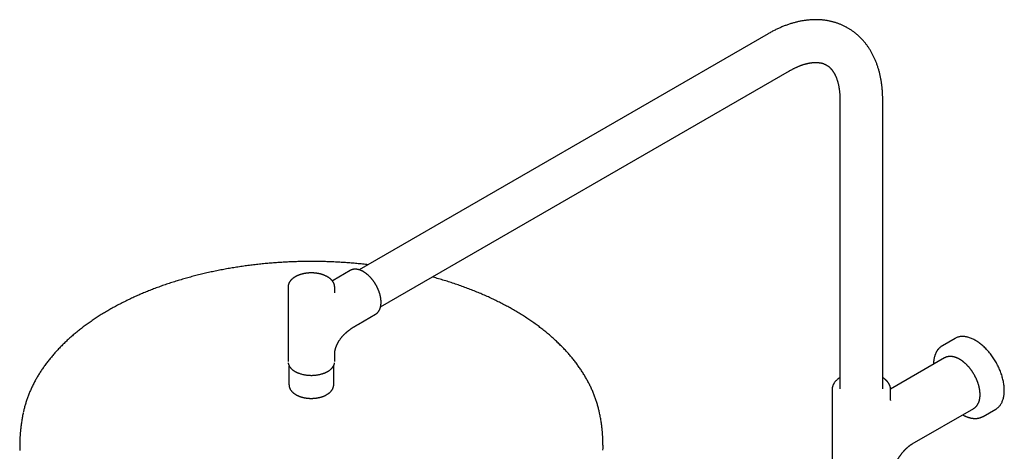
# Model space of a CAD drawing. Header units: millimetres. Extents: x 8 to 1761, y 12 to 2688.
# Tile 11 of 20: x 1163 to 1670, y 1071 to 1293. Entities that reach past the tile are written whole.
import ezdxf

# ---------------------------------------------------------------- set-up
doc = ezdxf.new("R2010")
doc.units = ezdxf.units.MM

msp = doc.modelspace()

# ---------------------------------------------------------------- linework, layer by layer
at = {"color": 7, "linetype": 'Continuous', "lineweight": 30}
for p, q in [((1548.18, 1286.21), (1337.86, 1164.79)), ((1348.86, 1145.74), (1559.18, 1267.15)), ((1585.11, 1252.18), (1585.11, 1103.57)), ((1607.11, 1103.57), (1607.11, 1252.18)), ((1333.28, 1164.46), (1324.44, 1159.35)), ((1333.31, 1164.47), (1333.28, 1164.46)), ((1301.27, 1155.85), (1301.27, 1117.56)), ((1325.27, 1154.33), (1325.27, 1155.85)), ((1337.44, 1136.84), (1346.28, 1141.94)), ((1346.28, 1141.94), (1346.3, 1141.95)), ((1644.3, 1129.52), (1637.78, 1125.76)), ((1637.79, 1125.76), (1637.78, 1125.76)), ((1325.27, 1117.56), (1325.27, 1121.45)), ((1638.93, 1119.49), (1611.11, 1103.43)), ((1638.94, 1119.5), (1638.93, 1119.49)), ((1301.77, 1114.86), (1301.77, 1105.72)), ((1324.77, 1105.72), (1324.77, 1114.86)), ((1325.27, 1117.56), (1325.27, 1117.57)), ((1319.47, 1099.75), (1319.49, 1099.76)), ((1319.53, 1099.77), (1319.49, 1099.76)), ((1322.94, 1101.86), (1322.92, 1101.84)), ((1581.11, 1103.39), (1581.11, 1103.36)), ((1581.11, 1103.36), (1581.11, 1103.39)), ((1581.11, 1103.36), (1581.11, 1051.53)), ((1611.11, 1103.36), (1611.11, 1103.39)), ((1611.11, 1103.38), (1611.11, 1103.36)), ((1611.11, 1098.94), (1611.11, 1103.36)), ((1461.34, 1091.76), (1461.34, 1091.77)), ((1622.22, 1075.2), (1653.93, 1093.51)), ((1653.93, 1093.51), (1653.94, 1093.51)), ((1658.78, 1089.38), (1665.3, 1093.14))]:
    msp.add_line(p, q, dxfattribs=at)
at = {"color": 7, "linetype": 'Continuous', "lineweight": 30, "flags": 128}
for points in [[(1665.3, 1093.14), (1665.57, 1093.31), (1665.87, 1093.51), (1666.16, 1093.73), (1666.44, 1093.96), (1666.71, 1094.21), (1666.97, 1094.48), (1667.21, 1094.76), (1667.45, 1095.05), (1667.68, 1095.36), (1667.89, 1095.68), (1668.09, 1096.02), (1668.29, 1096.37), (1668.46, 1096.73), (1668.63, 1097.11), (1668.79, 1097.5), (1668.93, 1097.9), (1669.06, 1098.31), (1669.18, 1098.74), (1669.28, 1099.17), (1669.37, 1099.62), (1669.45, 1100.08), (1669.52, 1100.54), (1669.57, 1101.02), (1669.61, 1101.51), (1669.63, 1102), (1669.65, 1102.5), (1669.65, 1103.01), (1669.63, 1103.53), (1669.61, 1104.06), (1669.57, 1104.59), (1669.52, 1105.13), (1669.45, 1105.67), (1669.37, 1106.22), (1669.28, 1106.77), (1669.18, 1107.33), (1669.06, 1107.89), (1668.93, 1108.45), (1668.79, 1109.01), (1668.63, 1109.58), (1668.46, 1110.15), (1668.29, 1110.72), (1668.09, 1111.29), (1667.89, 1111.86), (1667.68, 1112.43), (1667.45, 1113), (1667.21, 1113.57), (1666.97, 1114.14), (1666.71, 1114.7), (1666.44, 1115.26), (1666.16, 1115.82), (1665.87, 1116.37), (1665.57, 1116.92), (1665.26, 1117.46), (1664.94, 1118), (1664.61, 1118.53), (1664.28, 1119.06), (1663.93, 1119.58), (1663.58, 1120.09), (1663.22, 1120.59), (1662.85, 1121.09), (1662.48, 1121.58), (1662.1, 1122.05), (1661.71, 1122.52), (1661.31, 1122.98), (1660.91, 1123.43), (1660.51, 1123.87), (1660.1, 1124.29), (1659.68, 1124.71), (1659.26, 1125.11), (1658.84, 1125.5), (1658.41, 1125.88), (1657.98, 1126.24), (1657.55, 1126.6), (1657.11, 1126.93), (1656.67, 1127.26), (1656.23, 1127.57), (1655.79, 1127.87), (1655.35, 1128.15), (1654.91, 1128.41), (1654.47, 1128.67), (1654.03, 1128.9), (1653.58, 1129.12), (1653.14, 1129.33), (1652.71, 1129.52), (1652.27, 1129.69), (1651.83, 1129.84), (1651.4, 1129.98), (1650.97, 1130.11), (1650.55, 1130.21), (1650.13, 1130.3), (1649.71, 1130.38), (1649.3, 1130.43), (1648.89, 1130.47), (1648.48, 1130.5), (1648.09, 1130.5), (1647.7, 1130.49), (1647.31, 1130.46), (1646.93, 1130.42), (1646.56, 1130.35), (1646.2, 1130.27), (1645.84, 1130.18), (1645.49, 1130.06), (1645.15, 1129.94), (1644.82, 1129.79), (1644.5, 1129.63), (1644.3, 1129.52)], [(1163.27, 1073.26), (1163.27, 1073.07), (1163.28, 1071.85)], [(1463.25, 1071.97), (1463.27, 1073.07), (1463.26, 1073.26)]]:
    msp.add_lwpolyline(points, dxfattribs=at)
at = {"color": 7, "linetype": 'Continuous', "lineweight": 30}
for points, knots in [([(1607.11, 1252.18), (1607.11, 1252.45), (1607.11, 1253.03), (1607.09, 1253.92), (1607.06, 1254.83), (1607.02, 1255.74), (1606.96, 1256.64), (1606.89, 1257.54), (1606.81, 1258.43), (1606.71, 1259.31), (1606.61, 1260.19), (1606.48, 1261.06), (1606.35, 1261.92), (1606.2, 1262.78), (1606.04, 1263.63), (1605.87, 1264.47), (1605.68, 1265.31), (1605.48, 1266.13), (1605.27, 1266.95), (1605.05, 1267.75), (1604.81, 1268.55), (1604.56, 1269.34), (1604.29, 1270.12), (1604.02, 1270.89), (1603.73, 1271.65), (1603.43, 1272.39), (1603.11, 1273.13), (1602.79, 1273.86), (1602.45, 1274.57), (1602.1, 1275.28), (1601.74, 1275.97), (1601.36, 1276.65), (1600.98, 1277.32), (1600.58, 1277.98), (1600.17, 1278.62), (1599.75, 1279.25), (1599.32, 1279.87), (1598.88, 1280.48), (1598.42, 1281.08), (1597.96, 1281.66), (1597.49, 1282.23), (1597, 1282.79), (1596.51, 1283.33), (1596, 1283.86), (1595.49, 1284.38), (1594.96, 1284.88), (1594.42, 1285.37), (1593.88, 1285.85), (1593.33, 1286.32), (1592.76, 1286.77), (1592.19, 1287.2), (1591.6, 1287.63), (1591.01, 1288.04), (1590.41, 1288.43), (1589.8, 1288.81), (1589.18, 1289.18), (1588.55, 1289.53), (1587.92, 1289.87), (1587.27, 1290.19), (1586.62, 1290.5), (1585.96, 1290.8), (1585.29, 1291.08), (1584.61, 1291.34), (1583.93, 1291.59), (1583.24, 1291.83), (1582.54, 1292.05), (1581.83, 1292.25), (1581.11, 1292.44), (1580.39, 1292.61), (1579.66, 1292.77), (1578.92, 1292.91), (1578.18, 1293.04), (1577.43, 1293.15), (1576.67, 1293.24), (1575.9, 1293.32), (1575.13, 1293.38), (1574.36, 1293.42), (1573.57, 1293.45), (1572.78, 1293.46), (1571.99, 1293.46), (1571.19, 1293.43), (1570.38, 1293.39), (1569.57, 1293.34), (1568.75, 1293.26), (1567.93, 1293.17), (1567.1, 1293.06), (1566.27, 1292.94), (1565.44, 1292.79), (1564.6, 1292.63), (1563.76, 1292.45), (1562.91, 1292.26), (1562.06, 1292.04), (1561.21, 1291.81), (1560.36, 1291.56), (1559.51, 1291.3), (1558.65, 1291.01), (1557.79, 1290.71), (1556.93, 1290.39), (1556.07, 1290.06), (1555.21, 1289.71), (1554.35, 1289.34), (1553.49, 1288.95), (1552.63, 1288.55), (1551.77, 1288.13), (1550.91, 1287.7), (1550.06, 1287.25), (1549.2, 1286.78), (1548.58, 1286.43), (1548.24, 1286.24), (1548.18, 1286.2)], [0, 0, 0, 0, 0.0085973, 0.0182955, 0.0279954, 0.0376961, 0.0473964, 0.0570952, 0.0667912, 0.0764833, 0.08617, 0.0958499, 0.1055215, 0.1151834, 0.124834, 0.1344716, 0.1440946, 0.1537015, 0.1632906, 0.1728604, 0.1824091, 0.1919354, 0.2014377, 0.2109148, 0.2203653, 0.2297881, 0.2391821, 0.2485466, 0.2578806, 0.2671837, 0.2764554, 0.2856955, 0.2949039, 0.3040806, 0.3132259, 0.3223403, 0.3314244, 0.3404789, 0.3495047, 0.3585029, 0.3674747, 0.3764214, 0.3853445, 0.3942455, 0.4031261, 0.4119882, 0.4208335, 0.429664, 0.4384818, 0.4472888, 0.4560873, 0.4648794, 0.4736674, 0.4824536, 0.4912401, 0.5000294, 0.5088239, 0.5176254, 0.5264359, 0.5352579, 0.5440935, 0.5529453, 0.5618155, 0.5707063, 0.5796202, 0.5885592, 0.5975255, 0.6065213, 0.6155486, 0.6246093, 0.6337053, 0.6428384, 0.6520103, 0.6612224, 0.6704761, 0.6797727, 0.6891134, 0.6984989, 0.70793, 0.7174073, 0.7269311, 0.7365015, 0.7461185, 0.7557818, 0.7654908, 0.7752449, 0.7850431, 0.7948844, 0.8047674, 0.8146907, 0.8246526, 0.8346514, 0.8446852, 0.854752, 0.8648498, 0.8749765, 0.8851299, 0.8953079, 0.9055085, 0.9157294, 0.9259688, 0.9362246, 0.9464949, 0.9567781, 0.9670723, 0.9773761, 0.987688, 0.9980067, 1, 1, 1, 1]), ([(1559.18, 1267.15), (1559.25, 1267.19), (1559.5, 1267.33), (1559.93, 1267.58), (1560.48, 1267.87), (1561.02, 1268.16), (1561.56, 1268.43), (1562.1, 1268.69), (1562.63, 1268.94), (1563.16, 1269.18), (1563.68, 1269.4), (1564.2, 1269.62), (1564.71, 1269.82), (1565.22, 1270), (1565.72, 1270.18), (1566.21, 1270.34), (1566.7, 1270.5), (1567.19, 1270.64), (1567.66, 1270.77), (1568.13, 1270.88), (1568.59, 1270.99), (1569.05, 1271.08), (1569.49, 1271.17), (1569.94, 1271.24), (1570.37, 1271.3), (1570.8, 1271.36), (1571.22, 1271.4), (1571.63, 1271.43), (1572.03, 1271.45), (1572.43, 1271.46), (1572.82, 1271.46), (1573.21, 1271.45), (1573.58, 1271.43), (1573.96, 1271.4), (1574.32, 1271.36), (1574.68, 1271.32), (1575.04, 1271.26), (1575.39, 1271.19), (1575.73, 1271.11), (1576.08, 1271.01), (1576.42, 1270.91), (1576.75, 1270.79), (1577.09, 1270.66), (1577.43, 1270.51), (1577.76, 1270.35), (1578.1, 1270.17), (1578.43, 1269.98), (1578.75, 1269.77), (1579.07, 1269.54), (1579.38, 1269.3), (1579.67, 1269.05), (1579.96, 1268.79), (1580.23, 1268.52), (1580.5, 1268.24), (1580.75, 1267.94), (1581, 1267.64), (1581.24, 1267.33), (1581.47, 1267.01), (1581.7, 1266.67), (1581.92, 1266.32), (1582.13, 1265.96), (1582.33, 1265.59), (1582.53, 1265.21), (1582.73, 1264.81), (1582.92, 1264.41), (1583.1, 1263.98), (1583.27, 1263.55), (1583.44, 1263.1), (1583.6, 1262.64), (1583.75, 1262.17), (1583.9, 1261.68), (1584.04, 1261.18), (1584.17, 1260.67), (1584.29, 1260.14), (1584.41, 1259.61), (1584.52, 1259.05), (1584.62, 1258.49), (1584.71, 1257.91), (1584.79, 1257.33), (1584.86, 1256.73), (1584.93, 1256.11), (1584.98, 1255.49), (1585.03, 1254.85), (1585.06, 1254.21), (1585.09, 1253.55), (1585.1, 1252.88), (1585.11, 1252.42), (1585.11, 1252.18), (1585.11, 1252.18)], [0, 0, 0, 0, 0.0036676, 0.0141644, 0.0246546, 0.0351389, 0.0456181, 0.0560929, 0.0665644, 0.0770337, 0.0875022, 0.0979713, 0.1084427, 0.1189179, 0.1293989, 0.1398881, 0.1503884, 0.1609027, 0.1714343, 0.181987, 0.192565, 0.2031729, 0.213816, 0.2244999, 0.2352312, 0.246017, 0.2568653, 0.267785, 0.2787861, 0.2898797, 0.3010783, 0.3123959, 0.3238482, 0.3354531, 0.3472303, 0.3592024, 0.3713944, 0.3838343, 0.3965531, 0.4095842, 0.4229625, 0.4367222, 0.4508922, 0.4654886, 0.4805031, 0.4958881, 0.5115442, 0.5273074, 0.5429578, 0.558346, 0.5733754, 0.5880038, 0.6022289, 0.6160722, 0.6295663, 0.6427471, 0.6556504, 0.6683094, 0.680754, 0.6930111, 0.7051044, 0.7170548, 0.7288807, 0.7405984, 0.7522222, 0.7637649, 0.7752376, 0.7866504, 0.7980121, 0.8093305, 0.8206127, 0.831865, 0.8430928, 0.8543012, 0.8654947, 0.8766772, 0.8878523, 0.899023, 0.9101923, 0.9213626, 0.9325359, 0.9437138, 0.9548982, 0.9660907, 0.9772929, 0.9885059, 0.999731, 1, 1, 1, 1]), ([(1313.27, 1169.1), (1312.74, 1169.1), (1312, 1169.09), (1310.89, 1169.09), (1309.93, 1169.08), (1308.79, 1169.06), (1307.59, 1169.03), (1306.33, 1169), (1305.02, 1168.96), (1303.69, 1168.92), (1302.32, 1168.86), (1300.94, 1168.8), (1299.53, 1168.72), (1298.12, 1168.64), (1296.69, 1168.55), (1295.26, 1168.46), (1293.81, 1168.35), (1292.36, 1168.23), (1290.91, 1168.11), (1289.45, 1167.97), (1287.99, 1167.83), (1286.52, 1167.67), (1285.06, 1167.51), (1283.59, 1167.34), (1282.12, 1167.16), (1280.65, 1166.97), (1279.19, 1166.77), (1277.72, 1166.57), (1276.25, 1166.35), (1274.79, 1166.12), (1273.33, 1165.89), (1271.87, 1165.65), (1270.41, 1165.39), (1268.95, 1165.13), (1267.5, 1164.86), (1266.05, 1164.58), (1264.6, 1164.29), (1263.16, 1163.99), (1261.72, 1163.68), (1260.29, 1163.37), (1258.86, 1163.04), (1257.44, 1162.71), (1256.02, 1162.37), (1254.6, 1162.01), (1253.19, 1161.65), (1251.79, 1161.28), (1250.39, 1160.91), (1249, 1160.52), (1247.61, 1160.12), (1246.23, 1159.72), (1244.85, 1159.31), (1243.49, 1158.88), (1242.12, 1158.45), (1240.77, 1158.01), (1239.42, 1157.57), (1238.08, 1157.11), (1236.75, 1156.65), (1235.43, 1156.17), (1234.11, 1155.69), (1232.8, 1155.2), (1231.5, 1154.7), (1230.21, 1154.2), (1228.92, 1153.68), (1227.65, 1153.16), (1226.38, 1152.63), (1225.12, 1152.09), (1223.87, 1151.54), (1222.63, 1150.99), (1221.4, 1150.43), (1220.18, 1149.85), (1218.97, 1149.28), (1217.77, 1148.69), (1216.57, 1148.09), (1215.39, 1147.49), (1214.22, 1146.88), (1213.06, 1146.27), (1211.91, 1145.64), (1210.77, 1145.01), (1209.64, 1144.37), (1208.52, 1143.72), (1207.41, 1143.07), (1206.31, 1142.41), (1205.23, 1141.74), (1204.15, 1141.06), (1203.09, 1140.38), (1202.04, 1139.69), (1201, 1138.99), (1199.97, 1138.29), (1198.96, 1137.58), (1197.96, 1136.86), (1196.97, 1136.14), (1195.99, 1135.4), (1195.02, 1134.67), (1194.07, 1133.92), (1193.13, 1133.17), (1192.2, 1132.42), (1191.29, 1131.65), (1190.39, 1130.88), (1189.5, 1130.11), (1188.62, 1129.33), (1187.76, 1128.54), (1186.92, 1127.75), (1186.08, 1126.95), (1185.26, 1126.14), (1184.46, 1125.33), (1183.67, 1124.52), (1182.89, 1123.7), (1182.13, 1122.87), (1181.38, 1122.04), (1180.65, 1121.2), (1179.93, 1120.36), (1179.22, 1119.52), (1178.53, 1118.67), (1177.86, 1117.81), (1177.2, 1116.95), (1176.56, 1116.08), (1175.93, 1115.22), (1175.31, 1114.34), (1174.71, 1113.46), (1174.13, 1112.58), (1173.56, 1111.7), (1173.01, 1110.81), (1172.48, 1109.91), (1171.95, 1109.02), (1171.45, 1108.12), (1170.96, 1107.21), (1170.49, 1106.31), (1170.03, 1105.4), (1169.59, 1104.48), (1169.16, 1103.57), (1168.76, 1102.65), (1168.36, 1101.73), (1167.99, 1100.8), (1167.63, 1099.88), (1167.28, 1098.95), (1166.95, 1098.02), (1166.64, 1097.08), (1166.35, 1096.15), (1166.07, 1095.21), (1165.8, 1094.27), (1165.56, 1093.33), (1165.35, 1092.49), (1165.24, 1091.97), (1165.19, 1091.76)], [0, 0, 0, 0, 0.007424, 0.010498, 0.015595, 0.020901, 0.026602, 0.032559, 0.038718, 0.045031, 0.051469, 0.058007, 0.064628, 0.071318, 0.078067, 0.084866, 0.091708, 0.098587, 0.1055, 0.112442, 0.11941, 0.126401, 0.133413, 0.140445, 0.147494, 0.154558, 0.161637, 0.16873, 0.175834, 0.18295, 0.190077, 0.197213, 0.204359, 0.211513, 0.218675, 0.225845, 0.233021, 0.240205, 0.247395, 0.254591, 0.261793, 0.269, 0.276212, 0.28343, 0.290652, 0.297879, 0.30511, 0.312345, 0.319584, 0.326827, 0.334074, 0.341325, 0.348579, 0.355836, 0.363096, 0.37036, 0.377627, 0.384897, 0.392169, 0.399444, 0.406722, 0.414003, 0.421286, 0.428572, 0.43586, 0.443151, 0.450443, 0.457738, 0.465035, 0.472335, 0.479636, 0.486939, 0.494244, 0.50155, 0.508859, 0.516169, 0.523481, 0.530794, 0.538108, 0.545424, 0.552741, 0.56006, 0.567379, 0.574699, 0.582021, 0.589343, 0.596665, 0.603988, 0.611311, 0.618635, 0.625959, 0.633282, 0.640606, 0.647929, 0.655252, 0.662573, 0.669894, 0.677214, 0.684533, 0.691851, 0.699166, 0.70648, 0.713792, 0.721102, 0.728409, 0.735713, 0.743015, 0.750313, 0.757608, 0.764899, 0.772186, 0.77947, 0.786749, 0.794023, 0.801292, 0.808557, 0.815816, 0.82307, 0.830318, 0.837561, 0.844797, 0.852027, 0.859251, 0.866469, 0.87368, 0.880884, 0.888082, 0.895273, 0.902457, 0.909635, 0.916806, 0.923971, 0.931128, 0.93828, 0.945425, 0.952564, 0.959698, 0.966826, 0.973948, 0.981066, 0.988179, 0.995287, 1, 1, 1, 1]), ([(1342.39, 1167.41), (1341.95, 1167.46), (1341.03, 1167.56), (1339.61, 1167.72), (1338.14, 1167.87), (1336.67, 1168.01), (1335.2, 1168.14), (1333.73, 1168.27), (1332.25, 1168.38), (1330.78, 1168.49), (1329.3, 1168.59), (1327.83, 1168.68), (1326.36, 1168.76), (1324.88, 1168.83), (1323.42, 1168.89), (1321.96, 1168.95), (1320.51, 1168.99), (1319.1, 1169.03), (1317.73, 1169.06), (1316.53, 1169.08), (1315.47, 1169.09), (1314.43, 1169.09), (1313.69, 1169.1), (1313.27, 1169.1)], [0, 0, 0, 0, 0.045642, 0.096511, 0.147362, 0.198192, 0.248998, 0.299776, 0.350519, 0.401221, 0.45187, 0.502452, 0.552946, 0.603317, 0.653515, 0.703447, 0.752946, 0.801654, 0.848665, 0.892984, 0.924326, 0.956808, 1, 1, 1, 1]), ([(1346.47, 1157.06), (1346.38, 1157.2), (1346.27, 1157.39), (1346.1, 1157.67), (1345.95, 1157.91), (1345.76, 1158.2), (1345.56, 1158.49), (1345.35, 1158.79), (1345.13, 1159.1), (1344.9, 1159.41), (1344.65, 1159.73), (1344.4, 1160.03), (1344.14, 1160.34), (1343.88, 1160.64), (1343.61, 1160.94), (1343.33, 1161.23), (1343.04, 1161.51), (1342.76, 1161.79), (1342.46, 1162.06), (1342.17, 1162.32), (1341.87, 1162.57), (1341.57, 1162.81), (1341.26, 1163.04), (1340.95, 1163.26), (1340.64, 1163.46), (1340.33, 1163.66), (1340.02, 1163.85), (1339.7, 1164.02), (1339.39, 1164.19), (1339.07, 1164.34), (1338.76, 1164.47), (1338.45, 1164.6), (1338.13, 1164.71), (1337.82, 1164.81), (1337.51, 1164.89), (1337.2, 1164.96), (1336.9, 1165.02), (1336.59, 1165.06), (1336.29, 1165.09), (1335.99, 1165.11), (1335.7, 1165.11), (1335.41, 1165.1), (1335.13, 1165.07), (1334.85, 1165.03), (1334.57, 1164.97), (1334.3, 1164.9), (1334.04, 1164.81), (1333.78, 1164.71), (1333.54, 1164.6), (1333.39, 1164.51), (1333.31, 1164.47)], [0, 0, 0, 0, 0.024014, 0.033627, 0.049599, 0.066166, 0.083925, 0.102452, 0.121573, 0.141154, 0.161096, 0.181328, 0.201795, 0.222456, 0.243278, 0.264237, 0.285311, 0.306485, 0.327743, 0.349076, 0.370474, 0.39193, 0.413436, 0.434987, 0.456579, 0.478207, 0.499868, 0.521559, 0.543276, 0.565018, 0.58678, 0.608561, 0.630358, 0.652168, 0.67399, 0.695819, 0.717655, 0.739495, 0.761337, 0.78318, 0.805025, 0.826873, 0.848727, 0.870592, 0.892476, 0.91439, 0.936346, 0.95836, 0.980448, 1, 1, 1, 1]), ([(1313.27, 1163.2), (1313.11, 1163.2), (1312.9, 1163.2), (1312.58, 1163.19), (1312.31, 1163.18), (1311.98, 1163.16), (1311.65, 1163.14), (1311.29, 1163.11), (1310.93, 1163.07), (1310.56, 1163.02), (1310.18, 1162.96), (1309.81, 1162.9), (1309.43, 1162.83), (1309.05, 1162.75), (1308.68, 1162.66), (1308.3, 1162.56), (1307.94, 1162.46), (1307.57, 1162.34), (1307.21, 1162.22), (1306.86, 1162.09), (1306.51, 1161.95), (1306.17, 1161.81), (1305.83, 1161.66), (1305.51, 1161.5), (1305.19, 1161.33), (1304.88, 1161.15), (1304.59, 1160.97), (1304.3, 1160.78), (1304.02, 1160.58), (1303.75, 1160.38), (1303.5, 1160.17), (1303.25, 1159.95), (1303.02, 1159.73), (1302.8, 1159.5), (1302.6, 1159.27), (1302.41, 1159.03), (1302.23, 1158.78), (1302.06, 1158.53), (1301.92, 1158.28), (1301.78, 1158.02), (1301.66, 1157.76), (1301.56, 1157.5), (1301.47, 1157.23), (1301.4, 1156.96), (1301.34, 1156.69), (1301.3, 1156.41), (1301.27, 1156.14), (1301.26, 1155.95), (1301.27, 1155.86), (1301.27, 1155.85)], [0, 0, 0, 0, 0.024968, 0.035029, 0.051737, 0.069076, 0.087669, 0.10707, 0.127096, 0.147607, 0.168498, 0.189697, 0.211146, 0.232802, 0.254633, 0.276612, 0.298718, 0.320936, 0.34325, 0.36565, 0.388127, 0.410672, 0.433278, 0.45594, 0.478651, 0.501405, 0.524199, 0.547024, 0.569874, 0.592741, 0.615618, 0.638495, 0.661364, 0.684214, 0.707036, 0.72982, 0.752556, 0.775238, 0.797859, 0.820418, 0.842916, 0.865359, 0.887757, 0.910125, 0.932482, 0.954852, 0.977261, 0.99974, 1, 1, 1, 1]), ([(1325.27, 1155.85), (1325.26, 1155.95), (1325.26, 1156.13), (1325.24, 1156.41), (1325.19, 1156.69), (1325.13, 1156.97), (1325.06, 1157.25), (1324.96, 1157.53), (1324.85, 1157.81), (1324.72, 1158.09), (1324.57, 1158.37), (1324.4, 1158.64), (1324.21, 1158.91), (1324.01, 1159.17), (1323.81, 1159.41), (1323.59, 1159.64), (1323.37, 1159.87), (1323.13, 1160.09), (1322.88, 1160.3), (1322.61, 1160.51), (1322.33, 1160.71), (1322.05, 1160.9), (1321.75, 1161.09), (1321.44, 1161.27), (1321.12, 1161.44), (1320.79, 1161.61), (1320.46, 1161.77), (1320.11, 1161.92), (1319.76, 1162.06), (1319.4, 1162.19), (1319.03, 1162.32), (1318.66, 1162.44), (1318.28, 1162.55), (1317.89, 1162.65), (1317.5, 1162.74), (1317.1, 1162.83), (1316.7, 1162.9), (1316.3, 1162.97), (1315.9, 1163.03), (1315.49, 1163.08), (1315.09, 1163.12), (1314.71, 1163.15), (1314.35, 1163.18), (1314.03, 1163.19), (1313.74, 1163.2), (1313.49, 1163.2), (1313.33, 1163.2), (1313.27, 1163.2)], [0, 0, 0, 0, 0.022293, 0.045002, 0.067866, 0.090916, 0.114183, 0.137692, 0.161463, 0.185512, 0.209848, 0.234472, 0.259377, 0.284551, 0.307263, 0.330066, 0.352943, 0.37588, 0.398863, 0.421879, 0.444917, 0.467966, 0.491018, 0.514064, 0.537099, 0.560118, 0.583118, 0.606096, 0.62905, 0.651978, 0.674879, 0.697749, 0.720587, 0.74339, 0.766152, 0.788866, 0.811521, 0.834099, 0.85657, 0.878877, 0.90091, 0.92241, 0.94262, 0.959406, 0.973208, 0.989813, 1, 1, 1, 1]), ([(1461.34, 1091.78), (1461.27, 1092.09), (1461.13, 1092.71), (1460.89, 1093.66), (1460.63, 1094.61), (1460.36, 1095.56), (1460.07, 1096.51), (1459.77, 1097.46), (1459.44, 1098.41), (1459.1, 1099.35), (1458.75, 1100.3), (1458.37, 1101.24), (1457.98, 1102.18), (1457.57, 1103.12), (1457.14, 1104.06), (1456.7, 1104.99), (1456.24, 1105.92), (1455.76, 1106.85), (1455.27, 1107.78), (1454.76, 1108.7), (1454.23, 1109.62), (1453.69, 1110.54), (1453.12, 1111.45), (1452.55, 1112.36), (1451.95, 1113.27), (1451.34, 1114.17), (1450.71, 1115.07), (1450.06, 1115.97), (1449.4, 1116.86), (1448.72, 1117.75), (1448.03, 1118.63), (1447.32, 1119.51), (1446.59, 1120.38), (1445.85, 1121.25), (1445.09, 1122.11), (1444.31, 1122.97), (1443.52, 1123.83), (1442.71, 1124.68), (1441.89, 1125.52), (1441.05, 1126.36), (1440.2, 1127.19), (1439.33, 1128.02), (1438.45, 1128.84), (1437.55, 1129.65), (1436.64, 1130.46), (1435.71, 1131.26), (1434.77, 1132.06), (1433.81, 1132.84), (1432.84, 1133.63), (1431.85, 1134.4), (1430.85, 1135.17), (1429.84, 1135.93), (1428.81, 1136.69), (1427.77, 1137.44), (1426.71, 1138.18), (1425.65, 1138.91), (1424.56, 1139.64), (1423.47, 1140.36), (1422.36, 1141.07), (1421.24, 1141.78), (1420.11, 1142.47), (1418.96, 1143.16), (1417.8, 1143.84), (1416.63, 1144.52), (1415.45, 1145.18), (1414.26, 1145.84), (1413.05, 1146.49), (1411.83, 1147.13), (1410.6, 1147.77), (1409.36, 1148.39), (1408.11, 1149.01), (1406.85, 1149.62), (1405.57, 1150.22), (1404.29, 1150.81), (1402.99, 1151.4), (1401.68, 1151.97), (1400.37, 1152.54), (1399.04, 1153.1), (1397.7, 1153.65), (1396.35, 1154.19), (1395, 1154.72), (1393.63, 1155.24), (1392.25, 1155.75), (1390.87, 1156.26), (1389.47, 1156.75), (1388.07, 1157.24), (1386.65, 1157.72), (1385.23, 1158.19), (1383.8, 1158.65), (1382.36, 1159.1), (1380.91, 1159.54), (1379.45, 1159.97), (1377.99, 1160.39), (1376.66, 1160.77), (1375.81, 1161), (1375.46, 1161.09)], [0, 0, 0, 0, 0.010036, 0.020337, 0.030652, 0.040983, 0.051329, 0.061692, 0.072071, 0.082468, 0.092881, 0.103312, 0.113761, 0.124228, 0.134712, 0.145214, 0.155734, 0.166271, 0.176827, 0.187399, 0.197989, 0.208596, 0.21922, 0.22986, 0.240516, 0.251187, 0.261874, 0.272576, 0.283292, 0.294022, 0.304765, 0.315521, 0.32629, 0.33707, 0.347862, 0.358665, 0.369478, 0.3803, 0.391132, 0.401973, 0.412822, 0.423678, 0.434542, 0.445413, 0.45629, 0.467173, 0.478062, 0.488956, 0.499854, 0.510757, 0.521664, 0.532575, 0.543488, 0.554405, 0.565325, 0.576248, 0.587172, 0.598099, 0.609027, 0.619958, 0.630889, 0.641822, 0.652757, 0.663692, 0.674628, 0.685565, 0.696502, 0.707441, 0.71838, 0.729319, 0.74026, 0.7512, 0.762142, 0.773083, 0.784026, 0.794969, 0.805913, 0.816857, 0.827803, 0.838749, 0.849696, 0.860645, 0.871595, 0.882546, 0.893498, 0.904453, 0.915409, 0.926368, 0.937328, 0.948292, 0.959258, 0.970227, 0.9812, 0.992176, 1, 1, 1, 1]), ([(1324.44, 1159.35), (1324.35, 1159.3), (1324.21, 1159.22), (1324.08, 1159.14), (1324.05, 1159.12)], [0, 0, 0, 0, 0.7432496, 1, 1, 1, 1]), ([(1346.31, 1141.95), (1346.38, 1142), (1346.53, 1142.09), (1346.75, 1142.25), (1346.97, 1142.42), (1347.19, 1142.61), (1347.39, 1142.82), (1347.59, 1143.05), (1347.78, 1143.28), (1347.95, 1143.54), (1348.12, 1143.81), (1348.27, 1144.09), (1348.41, 1144.38), (1348.53, 1144.67), (1348.64, 1144.96), (1348.74, 1145.25), (1348.82, 1145.56), (1348.9, 1145.88), (1348.96, 1146.2), (1349.02, 1146.54), (1349.06, 1146.88), (1349.09, 1147.22), (1349.11, 1147.58), (1349.12, 1147.94), (1349.12, 1148.3), (1349.11, 1148.67), (1349.09, 1149.05), (1349.05, 1149.43), (1349.01, 1149.81), (1348.96, 1150.2), (1348.89, 1150.59), (1348.82, 1150.99), (1348.73, 1151.38), (1348.64, 1151.78), (1348.53, 1152.18), (1348.42, 1152.58), (1348.29, 1152.98), (1348.16, 1153.38), (1348.01, 1153.78), (1347.86, 1154.17), (1347.7, 1154.57), (1347.53, 1154.96), (1347.36, 1155.34), (1347.19, 1155.71), (1347.02, 1156.04), (1346.87, 1156.34), (1346.72, 1156.6), (1346.59, 1156.84), (1346.5, 1156.99), (1346.47, 1157.06)], [0, 0, 0, 0, 0.019942, 0.042357, 0.064919, 0.087644, 0.110549, 0.133643, 0.156934, 0.180425, 0.204113, 0.227991, 0.25205, 0.273745, 0.295485, 0.317264, 0.339073, 0.360906, 0.382757, 0.404622, 0.426494, 0.448371, 0.470248, 0.492122, 0.513991, 0.535851, 0.557703, 0.579544, 0.601374, 0.62319, 0.644993, 0.66678, 0.68855, 0.710302, 0.732032, 0.753737, 0.775412, 0.79705, 0.81864, 0.840165, 0.861595, 0.882881, 0.90392, 0.924483, 0.943911, 0.96032, 0.973404, 0.988778, 1, 1, 1, 1]), ([(1325.42, 1152.92), (1325.42, 1152.92), (1325.42, 1152.92), (1325.42, 1152.94), (1325.41, 1152.97), (1325.4, 1153.01), (1325.39, 1153.05), (1325.38, 1153.08), (1325.37, 1153.11), (1325.37, 1153.15), (1325.36, 1153.19), (1325.35, 1153.25), (1325.34, 1153.3), (1325.33, 1153.36), (1325.32, 1153.4), (1325.32, 1153.44), (1325.31, 1153.48), (1325.3, 1153.55), (1325.3, 1153.63), (1325.29, 1153.74), (1325.28, 1153.86), (1325.27, 1154), (1325.27, 1154.16), (1325.27, 1154.27), (1325.27, 1154.34)], [0, 0, 0, 0, 0.019176, 0.078069, 0.14183, 0.208093, 0.242809, 0.272412, 0.301725, 0.331505, 0.365925, 0.406749, 0.451272, 0.488124, 0.511117, 0.531083, 0.558297, 0.593845, 0.637943, 0.690874, 0.753013, 0.824835, 0.90693, 1, 1, 1, 1]), ([(1325.27, 1121.45), (1325.27, 1121.49), (1325.27, 1121.58), (1325.27, 1121.7), (1325.27, 1121.8), (1325.28, 1121.88), (1325.28, 1121.95), (1325.28, 1122.03), (1325.29, 1122.13), (1325.3, 1122.26), (1325.31, 1122.37), (1325.31, 1122.42), (1325.32, 1122.47), (1325.33, 1122.53), (1325.34, 1122.61), (1325.35, 1122.71), (1325.36, 1122.79), (1325.37, 1122.89), (1325.39, 1122.98), (1325.41, 1123.11), (1325.44, 1123.27), (1325.48, 1123.46), (1325.52, 1123.64), (1325.56, 1123.8), (1325.6, 1123.96), (1325.65, 1124.13), (1325.7, 1124.31), (1325.76, 1124.52), (1325.84, 1124.75), (1325.92, 1124.99), (1326.02, 1125.25), (1326.12, 1125.52), (1326.25, 1125.83), (1326.4, 1126.16), (1326.55, 1126.49), (1326.71, 1126.81), (1326.86, 1127.11), (1327.01, 1127.4), (1327.18, 1127.7), (1327.37, 1128.03), (1327.61, 1128.42), (1327.88, 1128.84), (1328.17, 1129.26), (1328.47, 1129.67), (1328.74, 1130.02), (1328.99, 1130.31), (1329.19, 1130.55), (1329.36, 1130.74), (1329.5, 1130.89), (1329.62, 1131.02), (1329.75, 1131.17), (1329.94, 1131.36), (1330.16, 1131.58), (1330.41, 1131.82), (1330.63, 1132.03), (1330.84, 1132.22), (1331.01, 1132.37), (1331.15, 1132.49), (1331.25, 1132.58), (1331.34, 1132.66), (1331.43, 1132.73), (1331.53, 1132.81), (1331.66, 1132.93), (1331.85, 1133.08), (1332.07, 1133.26), (1332.33, 1133.46), (1332.6, 1133.67), (1332.9, 1133.89), (1333.22, 1134.13), (1333.58, 1134.39), (1333.95, 1134.65), (1334.31, 1134.9), (1334.65, 1135.12), (1334.95, 1135.32), (1335.2, 1135.48), (1335.39, 1135.6), (1335.54, 1135.69), (1335.65, 1135.76), (1335.75, 1135.82), (1335.84, 1135.88), (1335.96, 1135.96), (1336.12, 1136.05), (1336.31, 1136.17), (1336.53, 1136.3), (1336.8, 1136.46), (1337.11, 1136.64), (1337.33, 1136.77), (1337.44, 1136.84)], [0, 0, 0, 0, 0.009672, 0.017395, 0.023451, 0.028765, 0.033439, 0.038187, 0.043794, 0.053837, 0.063571, 0.068433, 0.072642, 0.076136, 0.079862, 0.083853, 0.089202, 0.094469, 0.100387, 0.105954, 0.118796, 0.129009, 0.139208, 0.148214, 0.15683, 0.165111, 0.174337, 0.185031, 0.197379, 0.210037, 0.221254, 0.234711, 0.249357, 0.265239, 0.28208, 0.295901, 0.310226, 0.324734, 0.337702, 0.354065, 0.372216, 0.394389, 0.416375, 0.437339, 0.458152, 0.47277, 0.486612, 0.499497, 0.506576, 0.513748, 0.522647, 0.533405, 0.550024, 0.565446, 0.579657, 0.592664, 0.60393, 0.611675, 0.617911, 0.622792, 0.628057, 0.634174, 0.641152, 0.653734, 0.667858, 0.683539, 0.700328, 0.718712, 0.73877, 0.760599, 0.784276, 0.80701, 0.827629, 0.846005, 0.862012, 0.872351, 0.881262, 0.888708, 0.893508, 0.898788, 0.906788, 0.9163, 0.928108, 0.942285, 0.958919, 0.978116, 1, 1, 1, 1]), ([(1637.79, 1125.76), (1637.69, 1125.7), (1637.49, 1125.58), (1637.2, 1125.39), (1636.92, 1125.17), (1636.64, 1124.95), (1636.36, 1124.7), (1636.1, 1124.44), (1635.85, 1124.17), (1635.6, 1123.88), (1635.37, 1123.58), (1635.15, 1123.26), (1634.93, 1122.93), (1634.73, 1122.58), (1634.54, 1122.22), (1634.36, 1121.84), (1634.19, 1121.45), (1634.04, 1121.05), (1633.9, 1120.64), (1633.77, 1120.21), (1633.65, 1119.77), (1633.55, 1119.34), (1633.46, 1118.89), (1633.39, 1118.45), (1633.33, 1118.01), (1633.28, 1117.57), (1633.24, 1117.13), (1633.22, 1116.68), (1633.21, 1116.36), (1633.2, 1116.2), (1633.2, 1116.18)], [0, 0, 0, 0, 0.034067, 0.069949, 0.105975, 0.142162, 0.178527, 0.215081, 0.251838, 0.288804, 0.325984, 0.36338, 0.40099, 0.438808, 0.476826, 0.515034, 0.553419, 0.591967, 0.630664, 0.669493, 0.70844, 0.74749, 0.782587, 0.821689, 0.856818, 0.891958, 0.927102, 0.962247, 0.997391, 1, 1, 1, 1]), ([(1654.11, 1110.93), (1654.02, 1111.08), (1653.9, 1111.29), (1653.71, 1111.6), (1653.55, 1111.86), (1653.36, 1112.16), (1653.15, 1112.48), (1652.92, 1112.81), (1652.68, 1113.14), (1652.43, 1113.48), (1652.17, 1113.82), (1651.91, 1114.15), (1651.63, 1114.49), (1651.35, 1114.82), (1651.06, 1115.14), (1650.77, 1115.46), (1650.47, 1115.78), (1650.16, 1116.08), (1649.85, 1116.38), (1649.53, 1116.67), (1649.22, 1116.95), (1648.89, 1117.22), (1648.57, 1117.49), (1648.24, 1117.74), (1647.91, 1117.98), (1647.58, 1118.21), (1647.24, 1118.43), (1646.9, 1118.64), (1646.57, 1118.84), (1646.23, 1119.02), (1645.89, 1119.19), (1645.55, 1119.35), (1645.21, 1119.5), (1644.88, 1119.64), (1644.54, 1119.76), (1644.21, 1119.87), (1643.87, 1119.96), (1643.54, 1120.04), (1643.21, 1120.11), (1642.88, 1120.16), (1642.56, 1120.2), (1642.24, 1120.23), (1641.92, 1120.24), (1641.61, 1120.23), (1641.3, 1120.22), (1640.99, 1120.18), (1640.7, 1120.14), (1640.4, 1120.07), (1640.11, 1120), (1639.83, 1119.91), (1639.55, 1119.8), (1639.28, 1119.68), (1639.08, 1119.58), (1638.97, 1119.51), (1638.94, 1119.5)], [0, 0, 0, 0, 0.0223431, 0.03127, 0.0461056, 0.061492, 0.0779864, 0.095194, 0.1129558, 0.1311452, 0.1496721, 0.1684696, 0.1874876, 0.2066874, 0.2260391, 0.2455186, 0.265107, 0.2847888, 0.3045511, 0.3243835, 0.3442773, 0.3642251, 0.3842207, 0.4042589, 0.424335, 0.4444454, 0.4645865, 0.4847557, 0.5049502, 0.525168, 0.5454069, 0.5656649, 0.5859398, 0.60623, 0.6265337, 0.6468492, 0.667175, 0.6875093, 0.7078507, 0.7281979, 0.7485498, 0.7689057, 0.7892655, 0.80963, 0.8300007, 0.8503808, 0.8707747, 0.8911884, 0.9116298, 0.9321085, 0.9526358, 0.9732244, 0.9938881, 1, 1, 1, 1]), ([(1301.31, 1116.99), (1301.32, 1116.93), (1301.33, 1116.78), (1301.39, 1116.53), (1301.46, 1116.26), (1301.54, 1116.04), (1301.61, 1115.87), (1301.67, 1115.73), (1301.72, 1115.62), (1301.77, 1115.53), (1301.81, 1115.45), (1301.86, 1115.35), (1301.94, 1115.21), (1302.06, 1115.01), (1302.21, 1114.8), (1302.37, 1114.58), (1302.56, 1114.36), (1302.77, 1114.12), (1303.01, 1113.87), (1303.3, 1113.61), (1303.6, 1113.36), (1303.93, 1113.11), (1304.21, 1112.92), (1304.4, 1112.79), (1304.5, 1112.73), (1304.57, 1112.69), (1304.61, 1112.66), (1304.66, 1112.63), (1304.75, 1112.58), (1304.89, 1112.5), (1305.06, 1112.4), (1305.28, 1112.28), (1305.54, 1112.15), (1305.85, 1112), (1306.21, 1111.84), (1306.7, 1111.64), (1307.31, 1111.42), (1308.04, 1111.2), (1308.76, 1111.01), (1309.47, 1110.86), (1310.14, 1110.74), (1310.83, 1110.65), (1311.53, 1110.57), (1312.23, 1110.53), (1312.94, 1110.5), (1313.65, 1110.5), (1314.36, 1110.53), (1315.06, 1110.58), (1315.75, 1110.65), (1316.42, 1110.75), (1317.06, 1110.86), (1317.65, 1110.98), (1318.2, 1111.12), (1318.72, 1111.27), (1319.18, 1111.41), (1319.59, 1111.55), (1319.95, 1111.69), (1320.29, 1111.83), (1320.59, 1111.96), (1320.83, 1112.07), (1321.02, 1112.16), (1321.15, 1112.23), (1321.27, 1112.29), (1321.39, 1112.35), (1321.53, 1112.43), (1321.71, 1112.53), (1321.91, 1112.65), (1322.15, 1112.8), (1322.39, 1112.96), (1322.64, 1113.14), (1322.88, 1113.32), (1323.11, 1113.5), (1323.34, 1113.71), (1323.57, 1113.92), (1323.8, 1114.16), (1324, 1114.39), (1324.19, 1114.62), (1324.33, 1114.82), (1324.45, 1114.98), (1324.53, 1115.11), (1324.59, 1115.21), (1324.66, 1115.32), (1324.73, 1115.47), (1324.82, 1115.64), (1324.92, 1115.86), (1325.03, 1116.14), (1325.13, 1116.47), (1325.19, 1116.76), (1325.21, 1116.93), (1325.22, 1116.97)], [0, 0, 0, 0, 0.00721, 0.021613, 0.03436, 0.045454, 0.052995, 0.059521, 0.065032, 0.069528, 0.073011, 0.076054, 0.084495, 0.094726, 0.105374, 0.117092, 0.128677, 0.140033, 0.155079, 0.169725, 0.18446, 0.199481, 0.214694, 0.220206, 0.224221, 0.226737, 0.22798, 0.229379, 0.233314, 0.238823, 0.245625, 0.253889, 0.263615, 0.274802, 0.28745, 0.301556, 0.324833, 0.348115, 0.371404, 0.391259, 0.41112, 0.430987, 0.450861, 0.470742, 0.490631, 0.510529, 0.530437, 0.550353, 0.570278, 0.589719, 0.608308, 0.626045, 0.64293, 0.658964, 0.674146, 0.687025, 0.699221, 0.710732, 0.721554, 0.731208, 0.736724, 0.741605, 0.745848, 0.749892, 0.755303, 0.762221, 0.77041, 0.78003, 0.790793, 0.801662, 0.812548, 0.823449, 0.834367, 0.847125, 0.859905, 0.872707, 0.884739, 0.895077, 0.903717, 0.909662, 0.914418, 0.919641, 0.926514, 0.935484, 0.946267, 0.95792, 0.976771, 0.994326, 1, 1, 1, 1]), ([(1301.81, 1115.45), (1301.81, 1115.45), (1301.79, 1115.36), (1301.78, 1115.18), (1301.76, 1114.99), (1301.77, 1114.88), (1301.77, 1114.87)], [0, 0, 0, 0, 0.0106373, 0.46567, 0.9222508, 1, 1, 1, 1]), ([(1324.77, 1114.86), (1324.76, 1114.93), (1324.76, 1115.1), (1324.75, 1115.3), (1324.73, 1115.42), (1324.72, 1115.45)], [0, 0, 0, 0, 0.378072, 0.836022, 1, 1, 1, 1]), ([(1585.11, 1109.33), (1585.11, 1109.33), (1585.07, 1109.31), (1584.98, 1109.25), (1584.84, 1109.16), (1584.68, 1109.05), (1584.46, 1108.9), (1584.2, 1108.7), (1583.85, 1108.43), (1583.47, 1108.1), (1583.07, 1107.72), (1582.7, 1107.31), (1582.41, 1106.95), (1582.2, 1106.65), (1582.05, 1106.43), (1581.92, 1106.23), (1581.83, 1106.06), (1581.75, 1105.91), (1581.68, 1105.78), (1581.61, 1105.63), (1581.53, 1105.45), (1581.45, 1105.24), (1581.37, 1104.99), (1581.29, 1104.73), (1581.22, 1104.45), (1581.17, 1104.18), (1581.14, 1103.9), (1581.11, 1103.64), (1581.11, 1103.47), (1581.11, 1103.39)], [0, 0, 0, 0, 0.000149, 0.015075, 0.034601, 0.057973, 0.081632, 0.12761, 0.172936, 0.240398, 0.308688, 0.379206, 0.451954, 0.492176, 0.528792, 0.561734, 0.591002, 0.611418, 0.632189, 0.656069, 0.683059, 0.717505, 0.755968, 0.79836, 0.84139, 0.883404, 0.924404, 0.964394, 1, 1, 1, 1]), ([(1611.11, 1103.39), (1611.11, 1103.49), (1611.1, 1103.72), (1611.06, 1104.05), (1611.01, 1104.38), (1610.93, 1104.73), (1610.82, 1105.1), (1610.69, 1105.44), (1610.57, 1105.71), (1610.47, 1105.92), (1610.37, 1106.08), (1610.3, 1106.22), (1610.23, 1106.33), (1610.16, 1106.44), (1610.08, 1106.56), (1609.99, 1106.7), (1609.88, 1106.85), (1609.75, 1107.02), (1609.6, 1107.21), (1609.42, 1107.42), (1609.21, 1107.65), (1608.96, 1107.9), (1608.69, 1108.15), (1608.43, 1108.38), (1608.17, 1108.59), (1607.91, 1108.79), (1607.68, 1108.96), (1607.49, 1109.09), (1607.35, 1109.18), (1607.24, 1109.25), (1607.17, 1109.3), (1607.13, 1109.32), (1607.11, 1109.33)], [0, 0, 0, 0, 0.0455637, 0.0953181, 0.1471213, 0.2019535, 0.2598197, 0.3206531, 0.35892, 0.3915484, 0.4185398, 0.4398956, 0.4565282, 0.4739667, 0.4931427, 0.5165417, 0.5420934, 0.5697967, 0.6007734, 0.6365073, 0.6770024, 0.7222554, 0.7722628, 0.8103188, 0.8507278, 0.8906652, 0.9245359, 0.9521912, 0.969562, 0.9830986, 0.9933916, 1, 1, 1, 1]), ([(1653.94, 1093.52), (1653.99, 1093.55), (1654.13, 1093.63), (1654.35, 1093.77), (1654.59, 1093.95), (1654.82, 1094.15), (1655.05, 1094.36), (1655.26, 1094.59), (1655.47, 1094.83), (1655.67, 1095.09), (1655.85, 1095.36), (1656.03, 1095.65), (1656.2, 1095.95), (1656.35, 1096.27), (1656.49, 1096.59), (1656.61, 1096.91), (1656.71, 1097.22), (1656.81, 1097.55), (1656.89, 1097.89), (1656.97, 1098.23), (1657.03, 1098.58), (1657.08, 1098.94), (1657.12, 1099.31), (1657.15, 1099.68), (1657.17, 1100.06), (1657.18, 1100.45), (1657.18, 1100.84), (1657.17, 1101.24), (1657.14, 1101.65), (1657.11, 1102.05), (1657.07, 1102.47), (1657.01, 1102.88), (1656.94, 1103.3), (1656.87, 1103.72), (1656.78, 1104.15), (1656.69, 1104.57), (1656.58, 1105), (1656.46, 1105.43), (1656.34, 1105.86), (1656.2, 1106.29), (1656.05, 1106.72), (1655.9, 1107.15), (1655.74, 1107.57), (1655.57, 1108), (1655.39, 1108.42), (1655.2, 1108.83), (1655.01, 1109.24), (1654.82, 1109.62), (1654.64, 1109.97), (1654.49, 1110.26), (1654.32, 1110.58), (1654.19, 1110.8), (1654.11, 1110.93)], [0, 0, 0, 0, 0.012826, 0.033678, 0.054643, 0.075736, 0.096967, 0.118346, 0.139878, 0.161568, 0.183414, 0.205415, 0.227564, 0.249853, 0.27227, 0.292467, 0.312694, 0.332945, 0.353215, 0.373501, 0.393797, 0.414102, 0.434411, 0.454722, 0.475032, 0.49534, 0.515643, 0.53594, 0.556231, 0.576513, 0.596787, 0.617052, 0.637306, 0.657549, 0.677779, 0.697997, 0.7182, 0.738385, 0.758552, 0.778694, 0.798809, 0.818886, 0.838915, 0.858877, 0.878738, 0.898438, 0.917853, 0.936679, 0.953926, 0.96741, 0.979984, 1, 1, 1, 1]), ([(1301.77, 1105.72), (1301.77, 1105.64), (1301.77, 1105.46), (1301.79, 1105.19), (1301.83, 1104.92), (1301.89, 1104.64), (1301.97, 1104.37), (1302.06, 1104.09), (1302.17, 1103.82), (1302.3, 1103.54), (1302.45, 1103.27), (1302.62, 1103), (1302.8, 1102.75), (1302.99, 1102.5), (1303.19, 1102.27), (1303.4, 1102.05), (1303.62, 1101.83), (1303.86, 1101.61), (1304.11, 1101.41), (1304.37, 1101.2), (1304.64, 1101.01), (1304.92, 1100.82), (1305.22, 1100.64), (1305.52, 1100.46), (1305.84, 1100.29), (1306.16, 1100.13), (1306.5, 1099.98), (1306.84, 1099.84), (1307.19, 1099.7), (1307.54, 1099.57), (1307.9, 1099.45), (1308.27, 1099.34), (1308.65, 1099.24), (1309.03, 1099.14), (1309.42, 1099.05), (1309.8, 1098.98), (1310.2, 1098.91), (1310.59, 1098.84), (1310.98, 1098.79), (1311.38, 1098.75), (1311.76, 1098.71), (1312.13, 1098.69), (1312.44, 1098.67), (1312.72, 1098.66), (1312.99, 1098.66), (1313.17, 1098.66), (1313.27, 1098.66)], [0, 0, 0, 0, 0.020985, 0.044131, 0.067438, 0.090942, 0.114674, 0.138662, 0.16293, 0.187495, 0.212367, 0.237547, 0.263029, 0.286126, 0.309336, 0.332642, 0.356027, 0.379477, 0.402975, 0.426507, 0.45006, 0.473625, 0.497191, 0.520749, 0.544293, 0.56782, 0.591324, 0.614804, 0.638257, 0.661681, 0.685073, 0.708433, 0.731755, 0.755036, 0.778269, 0.801443, 0.824544, 0.847544, 0.870394, 0.893, 0.915154, 0.936286, 0.954919, 0.968748, 0.984359, 1, 1, 1, 1]), ([(1322.97, 1101.89), (1322.98, 1101.89), (1323.06, 1101.97), (1323.21, 1102.13), (1323.42, 1102.36), (1323.61, 1102.59), (1323.79, 1102.83), (1323.96, 1103.07), (1324.11, 1103.32), (1324.24, 1103.57), (1324.36, 1103.83), (1324.47, 1104.08), (1324.56, 1104.35), (1324.63, 1104.61), (1324.69, 1104.88), (1324.73, 1105.15), (1324.76, 1105.42), (1324.77, 1105.61), (1324.77, 1105.71), (1324.77, 1105.72)], [0, 0, 0, 0, 0.006113, 0.072893, 0.139593, 0.206181, 0.272629, 0.33891, 0.405006, 0.470908, 0.536616, 0.602146, 0.667528, 0.732804, 0.798033, 0.863286, 0.928645, 0.994201, 1, 1, 1, 1]), ([(1313.27, 1098.66), (1313.42, 1098.66), (1313.63, 1098.66), (1313.94, 1098.67), (1314.21, 1098.68), (1314.52, 1098.7), (1314.85, 1098.72), (1315.2, 1098.75), (1315.55, 1098.79), (1315.92, 1098.84), (1316.28, 1098.9), (1316.65, 1098.96), (1317.02, 1099.03), (1317.39, 1099.11), (1317.75, 1099.2), (1318.12, 1099.3), (1318.48, 1099.4), (1318.83, 1099.52), (1319.15, 1099.63), (1319.34, 1099.7), (1319.42, 1099.73)], [0, 0, 0, 0, 0.069491, 0.097509, 0.144036, 0.19232, 0.244099, 0.298123, 0.353891, 0.411004, 0.469179, 0.528206, 0.587931, 0.648233, 0.70902, 0.770221, 0.831777, 0.893642, 0.955778, 1, 1, 1, 1]), ([(1319.53, 1099.77), (1319.53, 1099.77), (1319.58, 1099.79), (1319.67, 1099.83), (1319.81, 1099.89), (1319.96, 1099.97), (1320.14, 1100.05), (1320.35, 1100.16), (1320.58, 1100.29), (1320.82, 1100.42), (1321.03, 1100.54), (1321.22, 1100.66), (1321.39, 1100.76), (1321.54, 1100.85), (1321.68, 1100.93), (1321.82, 1101.02), (1321.98, 1101.13), (1322.18, 1101.25), (1322.38, 1101.39), (1322.57, 1101.54), (1322.74, 1101.68), (1322.86, 1101.78), (1322.92, 1101.84), (1322.93, 1101.85)], [0, 0, 0, 0, 0.004479, 0.039905, 0.080559, 0.126428, 0.177508, 0.233805, 0.309435, 0.37938, 0.442329, 0.498317, 0.547361, 0.592621, 0.629768, 0.668088, 0.715379, 0.771702, 0.837172, 0.891881, 0.943964, 0.991149, 1, 1, 1, 1]), ([(1611.24, 1097.6), (1611.24, 1097.6), (1611.24, 1097.6), (1611.23, 1097.62), (1611.22, 1097.66), (1611.21, 1097.71), (1611.2, 1097.79), (1611.18, 1097.87), (1611.17, 1097.98), (1611.15, 1098.1), (1611.14, 1098.25), (1611.12, 1098.4), (1611.12, 1098.58), (1611.11, 1098.76), (1611.11, 1098.88), (1611.11, 1098.94)], [0, 0, 0, 0, 0.054653, 0.137117, 0.218643, 0.299405, 0.379564, 0.45927, 0.538659, 0.617855, 0.696975, 0.776121, 0.855379, 0.934815, 1, 1, 1, 1]), ([(1165.12, 1091.45), (1165.12, 1091.43), (1165.03, 1091.05), (1164.88, 1090.31), (1164.66, 1089.22), (1164.47, 1088.13), (1164.28, 1087.02), (1164.11, 1085.9), (1163.96, 1084.78), (1163.83, 1083.72), (1163.72, 1082.75), (1163.64, 1081.9), (1163.57, 1081.14), (1163.52, 1080.45), (1163.47, 1079.81), (1163.44, 1079.23), (1163.41, 1078.67), (1163.38, 1078.13), (1163.36, 1077.61), (1163.34, 1077.13), (1163.32, 1076.68), (1163.31, 1076.26), (1163.3, 1075.86), (1163.29, 1075.48), (1163.29, 1075.12), (1163.28, 1074.77), (1163.28, 1074.44), (1163.27, 1074.12), (1163.27, 1073.81), (1163.27, 1073.52), (1163.27, 1073.34), (1163.27, 1073.26)], [0, 0, 0, 0, 0.0041746, 0.067048, 0.1302972, 0.1939768, 0.2580742, 0.3225331, 0.3872463, 0.4518656, 0.5058216, 0.5536936, 0.5963795, 0.6347595, 0.6695318, 0.7012404, 0.7303141, 0.759922, 0.7869511, 0.8117527, 0.8346406, 0.8558763, 0.8756832, 0.8942563, 0.9117689, 0.9283778, 0.9442267, 0.9594494, 0.9741719, 0.9885145, 1, 1, 1, 1]), ([(1463.26, 1073.26), (1463.26, 1073.36), (1463.26, 1073.55), (1463.26, 1073.85), (1463.26, 1074.16), (1463.26, 1074.48), (1463.25, 1074.81), (1463.25, 1075.14), (1463.24, 1075.5), (1463.23, 1075.86), (1463.22, 1076.24), (1463.21, 1076.64), (1463.2, 1077.06), (1463.18, 1077.51), (1463.16, 1077.98), (1463.14, 1078.48), (1463.11, 1079.02), (1463.07, 1079.59), (1463.03, 1080.21), (1462.98, 1080.87), (1462.92, 1081.6), (1462.85, 1082.4), (1462.75, 1083.28), (1462.64, 1084.26), (1462.5, 1085.32), (1462.34, 1086.44), (1462.16, 1087.58), (1461.96, 1088.72), (1461.75, 1089.85), (1461.54, 1090.86), (1461.4, 1091.5), (1461.34, 1091.76)], [0, 0, 0, 0, 0.0134465, 0.0275855, 0.0420099, 0.0568312, 0.0721619, 0.0881172, 0.1048156, 0.1223816, 0.1409464, 0.1606507, 0.1816469, 0.2041019, 0.2282017, 0.2541558, 0.2822052, 0.3126316, 0.3457718, 0.3820374, 0.421941, 0.4661267, 0.5153786, 0.5704823, 0.6313199, 0.6957366, 0.7604204, 0.8252095, 0.8899151, 0.9544275, 1, 1, 1, 1]), ([(1648.2, 1090.2), (1648.23, 1090.19), (1648.38, 1090.1), (1648.68, 1089.95), (1649.08, 1089.74), (1649.49, 1089.55), (1649.89, 1089.38), (1650.3, 1089.21), (1650.7, 1089.06), (1651.1, 1088.93), (1651.5, 1088.8), (1651.9, 1088.69), (1652.3, 1088.6), (1652.69, 1088.52), (1653.09, 1088.45), (1653.48, 1088.4), (1653.86, 1088.36), (1654.24, 1088.34), (1654.62, 1088.33), (1655, 1088.33), (1655.37, 1088.35), (1655.73, 1088.39), (1656.09, 1088.44), (1656.45, 1088.5), (1656.8, 1088.58), (1657.14, 1088.67), (1657.48, 1088.78), (1657.81, 1088.91), (1658.14, 1089.05), (1658.45, 1089.2), (1658.67, 1089.31), (1658.77, 1089.38), (1658.78, 1089.38)], [0, 0, 0, 0, 0.006102, 0.041425, 0.076774, 0.112147, 0.14754, 0.18295, 0.218375, 0.253813, 0.289258, 0.324709, 0.360162, 0.395614, 0.431062, 0.466502, 0.501932, 0.537349, 0.572753, 0.608143, 0.643519, 0.678885, 0.714243, 0.7496, 0.784964, 0.820344, 0.855754, 0.891206, 0.926717, 0.962304, 0.997985, 1, 1, 1, 1]), ([(1614.55, 1066.8), (1614.63, 1066.94), (1614.74, 1067.13), (1614.91, 1067.42), (1615.06, 1067.66), (1615.24, 1067.94), (1615.43, 1068.24), (1615.64, 1068.55), (1615.85, 1068.87), (1616.08, 1069.18), (1616.31, 1069.5), (1616.54, 1069.82), (1616.78, 1070.14), (1617.03, 1070.45), (1617.28, 1070.76), (1617.53, 1071.06), (1617.78, 1071.35), (1618.03, 1071.64), (1618.29, 1071.92), (1618.55, 1072.19), (1618.8, 1072.46), (1619.05, 1072.71), (1619.31, 1072.95), (1619.56, 1073.19), (1619.8, 1073.41), (1620.05, 1073.63), (1620.29, 1073.83), (1620.52, 1074.02), (1620.75, 1074.2), (1620.97, 1074.37), (1621.19, 1074.53), (1621.4, 1074.68), (1621.6, 1074.82), (1621.8, 1074.95), (1621.99, 1075.06), (1622.13, 1075.15), (1622.2, 1075.19), (1622.22, 1075.2)], [0, 0, 0, 0, 0.034813, 0.048974, 0.072474, 0.096881, 0.123059, 0.150369, 0.178548, 0.207382, 0.236719, 0.266442, 0.296462, 0.326707, 0.357121, 0.387655, 0.418272, 0.448936, 0.479621, 0.510301, 0.540954, 0.571563, 0.602112, 0.632586, 0.662975, 0.693268, 0.723457, 0.753537, 0.783503, 0.813354, 0.843088, 0.872709, 0.90222, 0.931627, 0.960939, 0.990166, 1, 1, 1, 1])]:
    msp.add_open_spline(points, degree=3, knots=knots, dxfattribs=at)

doc.saveas('drawing.dxf')
